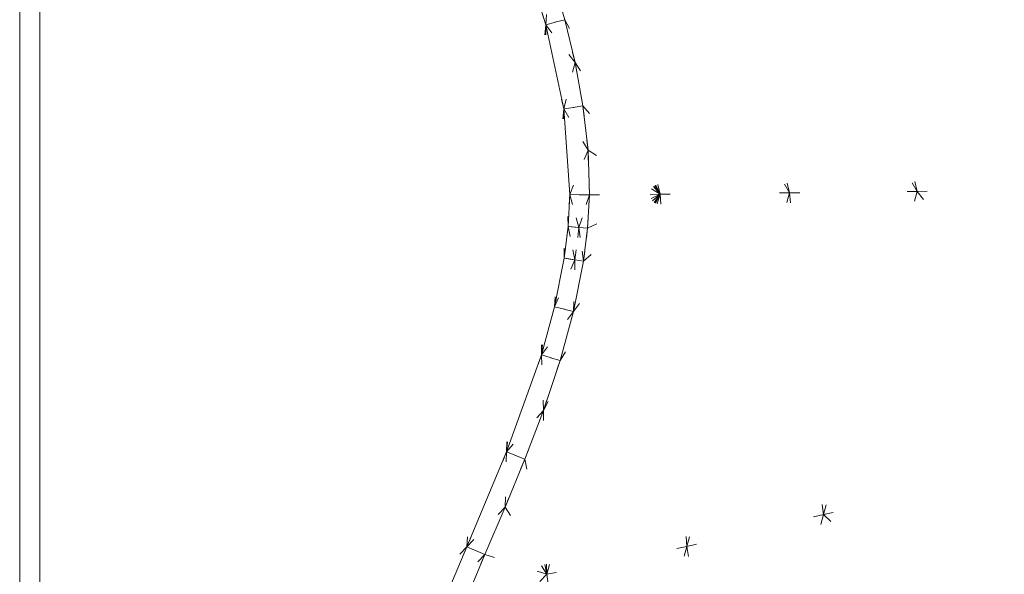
# Model space of a CAD drawing. Header units: millimetres. Extents: x 1700 to 4670, y 990 to 3874.
# Tile 55 of 110: x 3200.62 to 3210.37, y 1831.58 to 1837.08. Entities that reach past the tile are written whole.
import ezdxf

# ---------------------------------------------------------------- set-up
doc = ezdxf.new("R2010")
doc.units = ezdxf.units.MM
doc.linetypes.add('Wipeout_Contour', pattern=[1000, 0, -1000])
doc.layers.add('Nowe_320-W Umeblowanie', color=252, linetype='Continuous')
doc.layers.add('Nowe_320-W Umeblowanie_Nr_pióra__2', color=252, linetype='Continuous', lineweight=13)

msp = doc.modelspace()

# ---------------------------------------------------------------- linework, layer by layer
at = {"layer": 'Nowe_320-W Umeblowanie', "color": 252, "linetype": 'Wipeout_Contour', "lineweight": 0, "ltscale": 45664.694651}
for p, q in [((3200.6169, 1858.4071), (3200.6169, 1827.415)), ((3200.6169, 1827.415), (3200.8169, 1858.4071))]:
    msp.add_line(p, q, dxfattribs=at)
at = {"layer": 'Nowe_320-W Umeblowanie', "color": 252, "linetype": 'Wipeout_Contour', "lineweight": 0, "ltscale": 45864.490014}
for p, q in [((3200.8169, 1858.4071), (3200.6169, 1827.415)), ((3200.8169, 1827.415), (3200.8169, 1858.4071))]:
    msp.add_line(p, q, dxfattribs=at)
at = {"layer": 'Nowe_320-W Umeblowanie', "color": 252, "linetype": 'Wipeout_Contour', "lineweight": 0, "ltscale": 45784.585477}
for p, q in [((3200.8169, 1858.4068), (3200.8169, 1827.4147)), ((3200.8169, 1827.4147), (3204.1114, 1844.0898))]:
    msp.add_line(p, q, dxfattribs=at)
at = {"layer": 'Nowe_320-W Umeblowanie', "color": 252, "linetype": 'Wipeout_Contour', "lineweight": 0, "ltscale": 45907.257414}
for p, q in [((3204.1114, 1844.0898), (3200.8169, 1827.4147)), ((3200.8169, 1827.4147), (3204.1672, 1843.0348))]:
    msp.add_line(p, q, dxfattribs=at)
at = {"layer": 'Nowe_320-W Umeblowanie', "color": 252, "linetype": 'Wipeout_Contour', "lineweight": 0, "ltscale": 45922.141297}
for p, q in [((3204.1672, 1843.0348), (3200.8169, 1827.4147)), ((3200.8169, 1827.4147), (3204.3172, 1842.0115))]:
    msp.add_line(p, q, dxfattribs=at)
at = {"layer": 'Nowe_320-W Umeblowanie', "color": 252, "linetype": 'Wipeout_Contour', "lineweight": 0, "ltscale": 45938.063965}
for p, q in [((3204.3172, 1842.0115), (3200.8169, 1827.4147)), ((3200.8169, 1827.4147), (3204.5464, 1841.0029))]:
    msp.add_line(p, q, dxfattribs=at)
at = {"layer": 'Nowe_320-W Umeblowanie', "color": 252, "linetype": 'Wipeout_Contour', "lineweight": 0, "ltscale": 45950.575477}
for p, q in [((3204.5464, 1841.0029), (3200.8169, 1827.4147)), ((3200.8169, 1827.4147), (3204.6879, 1840.4947))]:
    msp.add_line(p, q, dxfattribs=at)
at = {"layer": 'Nowe_320-W Umeblowanie', "color": 252, "linetype": 'Wipeout_Contour', "lineweight": 0, "ltscale": 45959.333222}
for p, q in [((3204.6879, 1840.4947), (3200.8169, 1827.4147)), ((3200.8169, 1827.4147), (3204.8426, 1839.9902))]:
    msp.add_line(p, q, dxfattribs=at)
at = {"layer": 'Nowe_320-W Umeblowanie', "color": 252, "linetype": 'Wipeout_Contour', "lineweight": 0, "ltscale": 45968.141876}
for p, q in [((3204.8426, 1839.9902), (3200.8169, 1827.4147)), ((3200.8169, 1827.4147), (3205.0048, 1839.4988))]:
    msp.add_line(p, q, dxfattribs=at)
at = {"layer": 'Nowe_320-W Umeblowanie', "color": 252, "linetype": 'Wipeout_Contour', "lineweight": 0, "ltscale": 45976.969589}
for p, q in [((3205.0048, 1839.4988), (3200.8169, 1827.4147)), ((3200.8169, 1827.4147), (3205.1748, 1839.01))]:
    msp.add_line(p, q, dxfattribs=at)
at = {"layer": 'Nowe_320-W Umeblowanie', "color": 252, "linetype": 'Wipeout_Contour', "lineweight": 0, "ltscale": 46030.285326}
for p, q in [((3208.2425, 1835.3616), (3206.003, 1839.2286)), ((3206.003, 1839.2286), (3206.9605, 1835.348)), ((3206.9605, 1835.348), (3208.2425, 1835.3616))]:
    msp.add_line(p, q, dxfattribs=at)
at = {"layer": 'Nowe_320-W Umeblowanie', "color": 252, "linetype": 'Wipeout_Contour', "lineweight": 0, "ltscale": 46009.537282}
for p, q in [((3206.003, 1839.2286), (3208.2425, 1835.3616)), ((3208.2425, 1835.3616), (3207.3723, 1838.9675))]:
    msp.add_line(p, q, dxfattribs=at)
at = {"layer": 'Nowe_320-W Umeblowanie', "color": 252, "linetype": 'Wipeout_Contour', "lineweight": 0, "ltscale": 45997.66849}
for p, q in [((3206.9605, 1835.348), (3206.003, 1839.2286)), ((3205.8685, 1837.5867), (3206.9605, 1835.348))]:
    msp.add_line(p, q, dxfattribs=at)
at = {"layer": 'Nowe_320-W Umeblowanie', "color": 252, "linetype": 'Wipeout_Contour', "lineweight": 0, "ltscale": 45990.427516}
for p, q in [((3205.1748, 1839.01), (3200.8169, 1827.4147)), ((3200.8169, 1827.4147), (3205.5213, 1838.0252))]:
    msp.add_line(p, q, dxfattribs=at)
at = {"layer": 'Nowe_320-W Umeblowanie', "color": 252, "linetype": 'Wipeout_Contour', "lineweight": 0, "ltscale": 46061.865429}
for p, q in [((3209.5065, 1835.3759), (3207.3723, 1838.9675)), ((3207.3723, 1838.9675), (3208.2425, 1835.3616)), ((3208.2425, 1835.3616), (3209.5065, 1835.3759))]:
    msp.add_line(p, q, dxfattribs=at)
at = {"layer": 'Nowe_320-W Umeblowanie', "color": 252, "linetype": 'Wipeout_Contour', "lineweight": 0, "ltscale": 46043.525909}
for p, q in [((3207.3723, 1838.9675), (3209.5065, 1835.3759)), ((3209.5065, 1835.3759), (3208.7096, 1838.6708))]:
    msp.add_line(p, q, dxfattribs=at)
at = {"layer": 'Nowe_320-W Umeblowanie', "color": 252, "linetype": 'Wipeout_Contour', "lineweight": 0, "ltscale": 46104.281708}
for p, q in [((3208.7096, 1838.6708), (3209.5065, 1835.3759)), ((3209.5065, 1835.3759), (3212.199, 1835.4083))]:
    msp.add_line(p, q, dxfattribs=at)
at = {"layer": 'Nowe_320-W Umeblowanie', "color": 252, "linetype": 'Wipeout_Contour', "lineweight": 0, "ltscale": 46035.693453}
for p, q in [((3205.5213, 1838.0252), (3200.8169, 1827.4147)), ((3205.0458, 1831.8539), (3205.5213, 1838.0252)), ((3200.8169, 1827.4147), (3205.0458, 1831.8539))]:
    msp.add_line(p, q, dxfattribs=at)
at = {"layer": 'Nowe_320-W Umeblowanie', "color": 252, "linetype": 'Wipeout_Contour', "lineweight": 0, "ltscale": 46036.598629}
for p, q in [((3205.5213, 1838.0252), (3205.0458, 1831.8539)), ((3205.4393, 1832.796), (3205.5213, 1838.0252)), ((3205.0458, 1831.8539), (3205.4393, 1832.796))]:
    msp.add_line(p, q, dxfattribs=at)
at = {"layer": 'Nowe_320-W Umeblowanie', "color": 252, "linetype": 'Wipeout_Contour', "lineweight": 0, "ltscale": 46009.440315}
for p, q in [((3205.5213, 1838.0252), (3205.4393, 1832.796)), ((3205.8281, 1837.0275), (3205.5213, 1838.0252)), ((3205.4393, 1832.796), (3205.8281, 1837.0275))]:
    msp.add_line(p, q, dxfattribs=at)
at = {"layer": 'Nowe_320-W Umeblowanie', "color": 252, "linetype": 'Wipeout_Contour', "lineweight": 0, "ltscale": 45981.638574}
for p, q in [((3205.5213, 1838.0255), (3205.8281, 1837.0278)), ((3205.8281, 1837.0278), (3205.8685, 1837.5867))]:
    msp.add_line(p, q, dxfattribs=at)
at = {"layer": 'Nowe_320-W Umeblowanie', "color": 252, "linetype": 'Wipeout_Contour', "lineweight": 0, "ltscale": 45992.320952}
for p, q in [((3205.8685, 1837.5867), (3205.8281, 1837.0278)), ((3205.8281, 1837.0278), (3206.0154, 1837.0774))]:
    msp.add_line(p, q, dxfattribs=at)
at = {"layer": 'Nowe_320-W Umeblowanie', "color": 252, "linetype": 'Wipeout_Contour', "lineweight": 0, "ltscale": 46011.403153}
for p, q in [((3206.9605, 1835.348), (3205.8685, 1837.5867)), ((3206.0154, 1837.0774), (3206.9605, 1835.348))]:
    msp.add_line(p, q, dxfattribs=at)
at = {"layer": 'Nowe_320-W Umeblowanie', "color": 252, "linetype": 'Wipeout_Contour', "lineweight": 0, "ltscale": 45999.366642}
for p, q in [((3206.0154, 1837.0774), (3205.8281, 1837.0278)), ((3206.1172, 1836.6538), (3206.0154, 1837.0774)), ((3205.8281, 1837.0278), (3206.1172, 1836.6538))]:
    msp.add_line(p, q, dxfattribs=at)
at = {"layer": 'Nowe_320-W Umeblowanie', "color": 252, "linetype": 'Wipeout_Contour', "lineweight": 0, "ltscale": 46019.321316}
for p, q in [((3206.0154, 1837.0774), (3206.1172, 1836.6538)), ((3206.9605, 1835.348), (3206.0154, 1837.0774)), ((3206.1172, 1836.6538), (3206.9605, 1835.348))]:
    msp.add_line(p, q, dxfattribs=at)
at = {"layer": 'Nowe_320-W Umeblowanie', "color": 252, "linetype": 'Wipeout_Contour', "lineweight": 0, "ltscale": 46038.688582}
for p, q in [((3205.8281, 1837.0275), (3205.4393, 1832.796)), ((3205.7847, 1833.7565), (3205.8281, 1837.0275)), ((3205.4393, 1832.796), (3205.7847, 1833.7565))]:
    msp.add_line(p, q, dxfattribs=at)
at = {"layer": 'Nowe_320-W Umeblowanie', "color": 252, "linetype": 'Wipeout_Contour', "lineweight": 0, "ltscale": 46021.420353}
for p, q in [((3205.8281, 1837.0275), (3205.7847, 1833.7565)), ((3206.0051, 1836.1937), (3205.8281, 1837.0275)), ((3205.7847, 1833.7565), (3206.0051, 1836.1937))]:
    msp.add_line(p, q, dxfattribs=at)
at = {"layer": 'Nowe_320-W Umeblowanie', "color": 252, "linetype": 'Wipeout_Contour', "lineweight": 0, "ltscale": 46005.188952}
for p, q in [((3206.1172, 1836.6538), (3205.8281, 1837.0278)), ((3205.8281, 1837.0278), (3206.0051, 1836.1939)), ((3206.0051, 1836.1939), (3206.1172, 1836.6538))]:
    msp.add_line(p, q, dxfattribs=at)
at = {"layer": 'Nowe_320-W Umeblowanie', "color": 252, "linetype": 'Wipeout_Contour', "lineweight": 0, "ltscale": 46013.506835}
for p, q in [((3206.1172, 1836.6538), (3206.0051, 1836.1939)), ((3206.1963, 1836.2229), (3206.1172, 1836.6538)), ((3206.0051, 1836.1939), (3206.1963, 1836.2229))]:
    msp.add_line(p, q, dxfattribs=at)
at = {"layer": 'Nowe_320-W Umeblowanie', "color": 252, "linetype": 'Wipeout_Contour', "lineweight": 0, "ltscale": 46026.251074}
for p, q in [((3206.1172, 1836.6538), (3206.1963, 1836.2229)), ((3206.9605, 1835.348), (3206.1172, 1836.6538)), ((3206.1963, 1836.2229), (3206.9605, 1835.348))]:
    msp.add_line(p, q, dxfattribs=at)
at = {"layer": 'Nowe_320-W Umeblowanie', "color": 252, "linetype": 'Wipeout_Contour', "lineweight": 0, "ltscale": 46040.072517}
for p, q in [((3206.0051, 1836.1937), (3205.7847, 1833.7565)), ((3205.9155, 1834.2311), (3206.0051, 1836.1937)), ((3205.7847, 1833.7565), (3205.9155, 1834.2311))]:
    msp.add_line(p, q, dxfattribs=at)
at = {"layer": 'Nowe_320-W Umeblowanie', "color": 252, "linetype": 'Wipeout_Contour', "lineweight": 0, "ltscale": 46035.363473}
for p, q in [((3206.0051, 1836.1937), (3205.9155, 1834.2311)), ((3206.0109, 1834.714), (3206.0051, 1836.1937)), ((3205.9155, 1834.2311), (3206.0109, 1834.714))]:
    msp.add_line(p, q, dxfattribs=at)
at = {"layer": 'Nowe_320-W Umeblowanie', "color": 252, "linetype": 'Wipeout_Contour', "lineweight": 0, "ltscale": 46019.350046}
for p, q in [((3206.1963, 1836.2229), (3206.0051, 1836.1939)), ((3206.0051, 1836.1939), (3206.2461, 1835.7846)), ((3206.2461, 1835.7846), (3206.1963, 1836.2229))]:
    msp.add_line(p, q, dxfattribs=at)
at = {"layer": 'Nowe_320-W Umeblowanie', "color": 252, "linetype": 'Wipeout_Contour', "lineweight": 0, "ltscale": 46024.664851}
for p, q in [((3206.0051, 1836.1939), (3206.066, 1835.3442)), ((3206.2461, 1835.7846), (3206.0051, 1836.1939)), ((3206.066, 1835.3442), (3206.2461, 1835.7846))]:
    msp.add_line(p, q, dxfattribs=at)
at = {"layer": 'Nowe_320-W Umeblowanie', "color": 252, "linetype": 'Wipeout_Contour', "lineweight": 0, "ltscale": 46031.914651}
for p, q in [((3206.049, 1835.0281), (3206.0051, 1836.1937)), ((3206.0051, 1836.1937), (3206.0109, 1834.714)), ((3206.0109, 1834.714), (3206.049, 1835.0281))]:
    msp.add_line(p, q, dxfattribs=at)
at = {"layer": 'Nowe_320-W Umeblowanie', "color": 252, "linetype": 'Wipeout_Contour', "lineweight": 0, "ltscale": 46027.806841}
for p, q in [((3206.066, 1835.344), (3206.0051, 1836.1937)), ((3206.0051, 1836.1937), (3206.049, 1835.0281)), ((3206.049, 1835.0281), (3206.066, 1835.344))]:
    msp.add_line(p, q, dxfattribs=at)
at = {"layer": 'Nowe_320-W Umeblowanie', "color": 252, "linetype": 'Wipeout_Contour', "lineweight": 0, "ltscale": 46032.943062}
for p, q in [((3206.1963, 1836.2229), (3206.2461, 1835.7846)), ((3206.9605, 1835.348), (3206.1963, 1836.2229)), ((3206.2461, 1835.7846), (3206.9605, 1835.348))]:
    msp.add_line(p, q, dxfattribs=at)
at = {"layer": 'Nowe_320-W Umeblowanie', "color": 252, "linetype": 'Wipeout_Contour', "lineweight": 0, "ltscale": 46031.890559}
for p, q in [((3206.2461, 1835.7846), (3206.066, 1835.3442)), ((3206.2592, 1835.3408), (3206.2461, 1835.7846)), ((3206.066, 1835.3442), (3206.2592, 1835.3408))]:
    msp.add_line(p, q, dxfattribs=at)
at = {"layer": 'Nowe_320-W Umeblowanie', "color": 252, "linetype": 'Wipeout_Contour', "lineweight": 0, "ltscale": 46039.426456}
for p, q in [((3206.2461, 1835.7846), (3206.2592, 1835.3408)), ((3206.9605, 1835.348), (3206.2461, 1835.7846)), ((3206.2592, 1835.3408), (3206.9605, 1835.348))]:
    msp.add_line(p, q, dxfattribs=at)
at = {"layer": 'Nowe_320-W Umeblowanie', "color": 252, "linetype": 'Wipeout_Contour', "lineweight": 0, "ltscale": 46161.871039}
for p, q in [((3212.199, 1835.4083), (3209.5065, 1835.3759)), ((3209.5065, 1835.3759), (3211.4669, 1832.8245))]:
    msp.add_line(p, q, dxfattribs=at)
at = {"layer": 'Nowe_320-W Umeblowanie', "color": 252, "linetype": 'Wipeout_Contour', "lineweight": 0, "ltscale": 46073.201749}
for p, q in [((3206.9605, 1835.348), (3205.8044, 1833.2068)), ((3205.8374, 1831.5826), (3206.9605, 1835.348)), ((3205.8044, 1833.2068), (3205.8374, 1831.5826))]:
    msp.add_line(p, q, dxfattribs=at)
at = {"layer": 'Nowe_320-W Umeblowanie', "color": 252, "linetype": 'Wipeout_Contour', "lineweight": 0, "ltscale": 46060.660208}
for p, q in [((3205.8044, 1833.2068), (3206.9605, 1835.348)), ((3206.9605, 1835.348), (3205.9701, 1833.6995)), ((3205.9701, 1833.6995), (3205.8044, 1833.2068))]:
    msp.add_line(p, q, dxfattribs=at)
at = {"layer": 'Nowe_320-W Umeblowanie', "color": 252, "linetype": 'Wipeout_Contour', "lineweight": 0, "ltscale": 46092.381493}
for p, q in [((3206.9605, 1835.348), (3205.8374, 1831.5826)), ((3207.2246, 1831.8581), (3206.9605, 1835.348)), ((3205.8374, 1831.5826), (3207.2246, 1831.8581))]:
    msp.add_line(p, q, dxfattribs=at)
at = {"layer": 'Nowe_320-W Umeblowanie', "color": 252, "linetype": 'Wipeout_Contour', "lineweight": 0, "ltscale": 46056.632921}
for p, q in [((3205.9701, 1833.6995), (3206.9605, 1835.348)), ((3206.9605, 1835.348), (3206.1039, 1834.1863)), ((3206.1039, 1834.1863), (3205.9701, 1833.6995))]:
    msp.add_line(p, q, dxfattribs=at)
at = {"layer": 'Nowe_320-W Umeblowanie', "color": 252, "linetype": 'Wipeout_Contour', "lineweight": 0, "ltscale": 46037.081007}
for p, q in [((3206.066, 1835.3442), (3206.049, 1835.0283)), ((3206.156, 1835.0189), (3206.066, 1835.3442)), ((3206.049, 1835.0283), (3206.156, 1835.0189))]:
    msp.add_line(p, q, dxfattribs=at)
at = {"layer": 'Nowe_320-W Umeblowanie', "color": 252, "linetype": 'Wipeout_Contour', "lineweight": 0, "ltscale": 46035.838254}
for p, q in [((3206.066, 1835.3442), (3206.156, 1835.0189)), ((3206.2592, 1835.3408), (3206.066, 1835.3442)), ((3206.156, 1835.0189), (3206.2592, 1835.3408))]:
    msp.add_line(p, q, dxfattribs=at)
at = {"layer": 'Nowe_320-W Umeblowanie', "color": 252, "linetype": 'Wipeout_Contour', "lineweight": 0, "ltscale": 46052.017517}
for p, q in [((3206.1039, 1834.1863), (3206.9605, 1835.348)), ((3206.9605, 1835.348), (3206.2021, 1834.685)), ((3206.2021, 1834.685), (3206.1039, 1834.1863))]:
    msp.add_line(p, q, dxfattribs=at)
at = {"layer": 'Nowe_320-W Umeblowanie', "color": 252, "linetype": 'Wipeout_Contour', "lineweight": 0, "ltscale": 46039.662017}
for p, q in [((3206.2592, 1835.3408), (3206.156, 1835.0189)), ((3206.2416, 1835.0113), (3206.2592, 1835.3408)), ((3206.156, 1835.0189), (3206.2416, 1835.0113))]:
    msp.add_line(p, q, dxfattribs=at)
at = {"layer": 'Nowe_320-W Umeblowanie', "color": 252, "linetype": 'Wipeout_Contour', "lineweight": 0, "ltscale": 46047.788602}
for p, q in [((3206.2021, 1834.685), (3206.9605, 1835.348)), ((3206.9605, 1835.348), (3206.2416, 1835.0113)), ((3206.2416, 1835.0113), (3206.2021, 1834.685))]:
    msp.add_line(p, q, dxfattribs=at)
at = {"layer": 'Nowe_320-W Umeblowanie', "color": 252, "linetype": 'Wipeout_Contour', "lineweight": 0, "ltscale": 46043.729491}
for p, q in [((3206.2416, 1835.0113), (3206.9605, 1835.348)), ((3206.2592, 1835.3408), (3206.2416, 1835.0113)), ((3206.9605, 1835.348), (3206.2592, 1835.3408))]:
    msp.add_line(p, q, dxfattribs=at)
at = {"layer": 'Nowe_320-W Umeblowanie', "color": 252, "linetype": 'Wipeout_Contour', "lineweight": 0, "ltscale": 46086.446094}
for p, q in [((3208.2425, 1835.3616), (3206.9605, 1835.348)), ((3206.9605, 1835.348), (3207.2246, 1831.8581)), ((3207.2246, 1831.8581), (3208.2425, 1835.3616))]:
    msp.add_line(p, q, dxfattribs=at)
at = {"layer": 'Nowe_320-W Umeblowanie', "color": 252, "linetype": 'Wipeout_Contour', "lineweight": 0, "ltscale": 46119.365025}
for p, q in [((3208.2425, 1835.3616), (3207.2246, 1831.8581)), ((3208.5769, 1832.1743), (3208.2425, 1835.3616)), ((3207.2246, 1831.8581), (3208.5769, 1832.1743))]:
    msp.add_line(p, q, dxfattribs=at)
at = {"layer": 'Nowe_320-W Umeblowanie', "color": 252, "linetype": 'Wipeout_Contour', "lineweight": 0, "ltscale": 46114.109811}
for p, q in [((3209.5065, 1835.3759), (3208.2425, 1835.3616)), ((3208.2425, 1835.3616), (3208.5769, 1832.1743)), ((3208.5769, 1832.1743), (3209.5065, 1835.3759))]:
    msp.add_line(p, q, dxfattribs=at)
at = {"layer": 'Nowe_320-W Umeblowanie', "color": 252, "linetype": 'Wipeout_Contour', "lineweight": 0, "ltscale": 46155.586226}
for p, q in [((3209.5065, 1835.3759), (3208.5769, 1832.1743)), ((3211.4669, 1832.8245), (3209.5065, 1835.3759)), ((3208.5769, 1832.1743), (3211.4669, 1832.8245))]:
    msp.add_line(p, q, dxfattribs=at)
at = {"layer": 'Nowe_320-W Umeblowanie', "color": 252, "linetype": 'Wipeout_Contour', "lineweight": 0, "ltscale": 46042.292827}
for p, q in [((3206.049, 1835.0283), (3206.0109, 1834.7143)), ((3206.1171, 1834.698), (3206.049, 1835.0283)), ((3206.0109, 1834.7143), (3206.1171, 1834.698))]:
    msp.add_line(p, q, dxfattribs=at)
at = {"layer": 'Nowe_320-W Umeblowanie', "color": 252, "linetype": 'Wipeout_Contour', "lineweight": 0, "ltscale": 46040.647523}
for p, q in [((3206.049, 1835.0283), (3206.1171, 1834.698)), ((3206.156, 1835.0189), (3206.049, 1835.0283)), ((3206.1171, 1834.698), (3206.156, 1835.0189))]:
    msp.add_line(p, q, dxfattribs=at)
at = {"layer": 'Nowe_320-W Umeblowanie', "color": 252, "linetype": 'Wipeout_Contour', "lineweight": 0, "ltscale": 46044.75978}
for p, q in [((3206.156, 1835.0189), (3206.1171, 1834.698)), ((3206.2021, 1834.685), (3206.156, 1835.0189)), ((3206.1171, 1834.698), (3206.2021, 1834.685))]:
    msp.add_line(p, q, dxfattribs=at)
at = {"layer": 'Nowe_320-W Umeblowanie', "color": 252, "linetype": 'Wipeout_Contour', "lineweight": 0, "ltscale": 46043.041617}
for p, q in [((3206.2416, 1835.0113), (3206.156, 1835.0189)), ((3206.156, 1835.0189), (3206.2021, 1834.685)), ((3206.2021, 1834.685), (3206.2416, 1835.0113))]:
    msp.add_line(p, q, dxfattribs=at)
at = {"layer": 'Nowe_320-W Umeblowanie', "color": 252, "linetype": 'Wipeout_Contour', "lineweight": 0, "ltscale": 46045.706167}
for p, q in [((3206.0109, 1834.7143), (3205.9155, 1834.2314)), ((3205.9155, 1834.2314), (3206.1171, 1834.698)), ((3206.1171, 1834.698), (3206.0109, 1834.7143))]:
    msp.add_line(p, q, dxfattribs=at)
at = {"layer": 'Nowe_320-W Umeblowanie', "color": 252, "linetype": 'Wipeout_Contour', "lineweight": 0, "ltscale": 46050.017296}
for p, q in [((3206.1171, 1834.698), (3205.9155, 1834.2314)), ((3206.1039, 1834.1863), (3206.1171, 1834.698)), ((3205.9155, 1834.2314), (3206.1039, 1834.1863))]:
    msp.add_line(p, q, dxfattribs=at)
at = {"layer": 'Nowe_320-W Umeblowanie', "color": 252, "linetype": 'Wipeout_Contour', "lineweight": 0, "ltscale": 46049.349658}
for p, q in [((3206.1171, 1834.698), (3206.1039, 1834.1863)), ((3206.1039, 1834.1863), (3206.2021, 1834.685)), ((3206.2021, 1834.685), (3206.1171, 1834.698))]:
    msp.add_line(p, q, dxfattribs=at)
at = {"layer": 'Nowe_320-W Umeblowanie', "color": 252, "linetype": 'Wipeout_Contour', "lineweight": 0, "ltscale": 46053.387551}
for p, q in [((3205.9155, 1834.2314), (3205.7847, 1833.7567)), ((3206.1039, 1834.1863), (3205.9155, 1834.2314)), ((3205.7847, 1833.7567), (3206.1039, 1834.1863))]:
    msp.add_line(p, q, dxfattribs=at)
at = {"layer": 'Nowe_320-W Umeblowanie', "color": 252, "linetype": 'Wipeout_Contour', "lineweight": 0, "ltscale": 46057.594538}
for p, q in [((3206.1039, 1834.1863), (3205.7847, 1833.7567)), ((3205.9701, 1833.6995), (3206.1039, 1834.1863)), ((3205.7847, 1833.7567), (3205.9701, 1833.6995))]:
    msp.add_line(p, q, dxfattribs=at)
at = {"layer": 'Nowe_320-W Umeblowanie', "color": 252, "linetype": 'Wipeout_Contour', "lineweight": 0, "ltscale": 46062.840343}
for p, q in [((3205.7847, 1833.7567), (3205.4393, 1832.7963)), ((3205.8044, 1833.2068), (3205.7847, 1833.7567)), ((3205.4393, 1832.7963), (3205.8044, 1833.2068))]:
    msp.add_line(p, q, dxfattribs=at)
at = {"layer": 'Nowe_320-W Umeblowanie', "color": 252, "linetype": 'Wipeout_Contour', "lineweight": 0, "ltscale": 46061.450468}
for p, q in [((3205.7847, 1833.7567), (3205.8044, 1833.2068)), ((3205.9701, 1833.6995), (3205.7847, 1833.7567)), ((3205.8044, 1833.2068), (3205.9701, 1833.6995))]:
    msp.add_line(p, q, dxfattribs=at)
at = {"layer": 'Nowe_320-W Umeblowanie', "color": 252, "linetype": 'Wipeout_Contour', "lineweight": 0, "ltscale": 46068.733298}
for p, q in [((3205.8044, 1833.2068), (3205.4393, 1832.7963)), ((3205.6198, 1832.7241), (3205.8044, 1833.2068)), ((3205.4393, 1832.7963), (3205.6198, 1832.7241))]:
    msp.add_line(p, q, dxfattribs=at)
at = {"layer": 'Nowe_320-W Umeblowanie', "color": 252, "linetype": 'Wipeout_Contour', "lineweight": 0, "ltscale": 46078.956303}
for p, q in [((3205.8044, 1833.2068), (3205.6198, 1832.7241)), ((3205.8374, 1831.5826), (3205.8044, 1833.2068)), ((3205.6198, 1832.7241), (3205.8374, 1831.5826))]:
    msp.add_line(p, q, dxfattribs=at)
at = {"layer": 'Nowe_320-W Umeblowanie', "color": 252, "linetype": 'Wipeout_Contour', "lineweight": 0, "ltscale": 46072.639338}
for p, q in [((3205.4393, 1832.7963), (3205.0458, 1831.8542)), ((3205.4244, 1832.2488), (3205.4393, 1832.7963)), ((3205.0458, 1831.8542), (3205.4244, 1832.2488))]:
    msp.add_line(p, q, dxfattribs=at)
at = {"layer": 'Nowe_320-W Umeblowanie', "color": 252, "linetype": 'Wipeout_Contour', "lineweight": 0, "ltscale": 46071.83516}
for p, q in [((3205.4393, 1832.7963), (3205.4244, 1832.2488)), ((3205.6198, 1832.7241), (3205.4393, 1832.7963)), ((3205.4244, 1832.2488), (3205.6198, 1832.7241))]:
    msp.add_line(p, q, dxfattribs=at)
at = {"layer": 'Nowe_320-W Umeblowanie', "color": 252, "linetype": 'Wipeout_Contour', "lineweight": 0, "ltscale": 46198.086629}
for p, q in [((3211.4669, 1832.8245), (3208.5769, 1832.1743)), ((3208.5769, 1832.1743), (3210.7673, 1830.1478))]:
    msp.add_line(p, q, dxfattribs=at)
at = {"layer": 'Nowe_320-W Umeblowanie', "color": 252, "linetype": 'Wipeout_Contour', "lineweight": 0, "ltscale": 46082.563617}
for p, q in [((3205.6198, 1832.7241), (3205.4244, 1832.2488)), ((3205.8374, 1831.5826), (3205.6198, 1832.7241)), ((3205.4244, 1832.2488), (3205.8374, 1831.5826))]:
    msp.add_line(p, q, dxfattribs=at)
at = {"layer": 'Nowe_320-W Umeblowanie', "color": 252, "linetype": 'Wipeout_Contour', "lineweight": 0, "ltscale": 46078.079856}
for p, q in [((3205.4244, 1832.2488), (3205.0458, 1831.8542)), ((3205.2247, 1831.7781), (3205.4244, 1832.2488)), ((3205.0458, 1831.8542), (3205.2247, 1831.7781))]:
    msp.add_line(p, q, dxfattribs=at)
at = {"layer": 'Nowe_320-W Umeblowanie', "color": 252, "linetype": 'Wipeout_Contour', "lineweight": 0, "ltscale": 46085.916295}
for p, q in [((3205.4244, 1832.2488), (3205.2247, 1831.7781)), ((3205.8374, 1831.5826), (3205.4244, 1832.2488)), ((3205.2247, 1831.7781), (3205.8374, 1831.5826))]:
    msp.add_line(p, q, dxfattribs=at)
at = {"layer": 'Nowe_320-W Umeblowanie', "color": 252, "linetype": 'Wipeout_Contour', "lineweight": 0, "ltscale": 46157.251673}
for p, q in [((3208.5769, 1832.1743), (3207.2246, 1831.8581)), ((3207.7114, 1828.791), (3208.5769, 1832.1743)), ((3207.2246, 1831.8581), (3207.7114, 1828.791))]:
    msp.add_line(p, q, dxfattribs=at)
at = {"layer": 'Nowe_320-W Umeblowanie', "color": 252, "linetype": 'Wipeout_Contour', "lineweight": 0, "ltscale": 46195.77665}
for p, q in [((3208.5769, 1832.1743), (3207.7114, 1828.791)), ((3210.7673, 1830.1478), (3208.5769, 1832.1743))]:
    msp.add_line(p, q, dxfattribs=at)
at = {"layer": 'Nowe_320-W Umeblowanie', "color": 252, "linetype": 'Wipeout_Contour', "lineweight": 0, "ltscale": 46072.853305}
for p, q in [((3205.0458, 1831.8539), (3200.8169, 1827.4147)), ((3204.8424, 1831.3709), (3205.0458, 1831.8539))]:
    msp.add_line(p, q, dxfattribs=at)
at = {"layer": 'Nowe_320-W Umeblowanie', "color": 252, "linetype": 'Wipeout_Contour', "lineweight": 0, "ltscale": 46078.78204}
for p, q in [((3205.0458, 1831.8542), (3204.8424, 1831.3712)), ((3205.2247, 1831.7781), (3205.0458, 1831.8542)), ((3204.8424, 1831.3712), (3205.2247, 1831.7781))]:
    msp.add_line(p, q, dxfattribs=at)
at = {"layer": 'Nowe_320-W Umeblowanie', "color": 252, "linetype": 'Wipeout_Contour', "lineweight": 0, "ltscale": 46133.194917}
for p, q in [((3207.2246, 1831.8581), (3205.8374, 1831.5826)), ((3206.2787, 1828.1563), (3207.2246, 1831.8581)), ((3205.8374, 1831.5826), (3206.2787, 1828.1563))]:
    msp.add_line(p, q, dxfattribs=at)
at = {"layer": 'Nowe_320-W Umeblowanie', "color": 252, "linetype": 'Wipeout_Contour', "lineweight": 0, "ltscale": 46165.721463}
for p, q in [((3207.2246, 1831.8581), (3206.2787, 1828.1563)), ((3207.7114, 1828.791), (3207.2246, 1831.8581))]:
    msp.add_line(p, q, dxfattribs=at)
at = {"layer": 'Nowe_320-W Umeblowanie', "color": 252, "linetype": 'Wipeout_Contour', "lineweight": 0, "ltscale": 46082.67349}
for p, q in [((3205.2247, 1831.7781), (3204.8424, 1831.3712)), ((3205.0218, 1831.2968), (3205.2247, 1831.7781))]:
    msp.add_line(p, q, dxfattribs=at)
at = {"layer": 'Nowe_320-W Umeblowanie', "color": 252, "linetype": 'Wipeout_Contour', "lineweight": 0, "ltscale": 61453.133525}
for p, q in [((3205.2247, 1831.7781), (3205.0218, 1831.2968)), ((3205.8374, 1831.5826), (3205.2247, 1831.7781)), ((3205.4393, 1831.4431), (3205.8374, 1831.5826))]:
    msp.add_line(p, q, dxfattribs=at)
at = {"layer": 'Nowe_320-W Umeblowanie', "color": 252, "linetype": 'Wipeout_Contour', "lineweight": 0, "ltscale": 46099.150949}
for p, q in [((3204.4733, 1829.8404), (3205.8374, 1831.5826)), ((3205.8374, 1831.5826), (3204.6419, 1830.3293))]:
    msp.add_line(p, q, dxfattribs=at)
at = {"layer": 'Nowe_320-W Umeblowanie_Nr_pióra__2', "color": 252, "linetype": 'Continuous', "lineweight": 13}
for p, q in [((3200.6169, 1827.415), (3200.6169, 1858.4071)), ((3200.6169, 1827.415), (3200.6169, 1858.4071)), ((3200.8169, 1827.4147), (3200.8169, 1858.4068)), ((3200.8169, 1827.4147), (3200.8169, 1858.4068)), ((3205.5213, 1838.0252), (3205.8281, 1837.0275)), ((3205.5213, 1838.0252), (3205.8281, 1837.0275)), ((3205.8685, 1837.5867), (3206.0154, 1837.0774)), ((3205.8685, 1837.5867), (3206.0154, 1837.0774)), ((3206.0154, 1837.0774), (3206.1172, 1836.6538)), ((3206.0154, 1837.0774), (3206.1172, 1836.6538)), ((3205.8282, 1837.0275), (3205.8281, 1837.0278)), ((3205.8282, 1837.0275), (3205.8281, 1837.0278)), ((3205.8281, 1837.0275), (3206.0051, 1836.1937)), ((3205.8281, 1837.0275), (3206.0051, 1836.1937)), ((3206.1172, 1836.6538), (3206.1963, 1836.2229)), ((3206.1172, 1836.6538), (3206.1963, 1836.2229)), ((3206.0052, 1836.1937), (3206.0051, 1836.1939)), ((3206.0052, 1836.1937), (3206.0051, 1836.1939)), ((3206.0051, 1836.1937), (3206.066, 1835.344)), ((3206.0051, 1836.1937), (3206.066, 1835.344)), ((3206.1963, 1836.2229), (3206.2461, 1835.7846)), ((3206.1963, 1836.2229), (3206.2461, 1835.7846)), ((3206.2461, 1835.7846), (3206.2592, 1835.3408)), ((3206.2461, 1835.7846), (3206.2592, 1835.3408)), ((3206.066, 1835.344), (3206.049, 1835.0281)), ((3206.066, 1835.344), (3206.049, 1835.0281)), ((3206.2592, 1835.3408), (3206.2416, 1835.0113)), ((3206.2592, 1835.3408), (3206.2416, 1835.0113)), ((3206.049, 1835.0281), (3206.0109, 1834.714)), ((3206.049, 1835.0281), (3206.0109, 1834.714)), ((3206.2416, 1835.0113), (3206.2021, 1834.685)), ((3206.2416, 1835.0113), (3206.2021, 1834.685)), ((3206.0109, 1834.714), (3205.9155, 1834.2311)), ((3206.0109, 1834.714), (3205.9155, 1834.2311)), ((3206.2021, 1834.685), (3206.1039, 1834.1863)), ((3206.2021, 1834.685), (3206.1039, 1834.1863)), ((3205.9155, 1834.2311), (3205.7847, 1833.7565)), ((3205.9155, 1834.2311), (3205.7847, 1833.7565)), ((3206.1039, 1834.1863), (3205.9701, 1833.6995)), ((3206.1039, 1834.1863), (3205.9701, 1833.6995)), ((3205.7847, 1833.7565), (3205.4393, 1832.796)), ((3205.7847, 1833.7565), (3205.4393, 1832.796)), ((3205.9701, 1833.6995), (3205.8044, 1833.2068)), ((3205.9701, 1833.6995), (3205.8044, 1833.2068)), ((3205.8044, 1833.2068), (3205.6198, 1832.7241)), ((3205.8044, 1833.2068), (3205.6198, 1832.7241)), ((3205.4393, 1832.796), (3205.0458, 1831.8539)), ((3205.4393, 1832.796), (3205.0458, 1831.8539)), ((3205.6198, 1832.7241), (3205.4244, 1832.2488)), ((3205.6198, 1832.7241), (3205.4244, 1832.2488)), ((3205.4244, 1832.2488), (3205.2247, 1831.7781)), ((3205.4244, 1832.2488), (3205.2247, 1831.7781)), ((3205.0458, 1831.8539), (3204.8424, 1831.3709)), ((3205.0458, 1831.8539), (3204.8424, 1831.3709)), ((3205.2247, 1831.7781), (3205.0218, 1831.2968)), ((3205.2247, 1831.7781), (3205.0218, 1831.2968))]:
    msp.add_line(p, q, dxfattribs=at)

doc.saveas('drawing.dxf')
